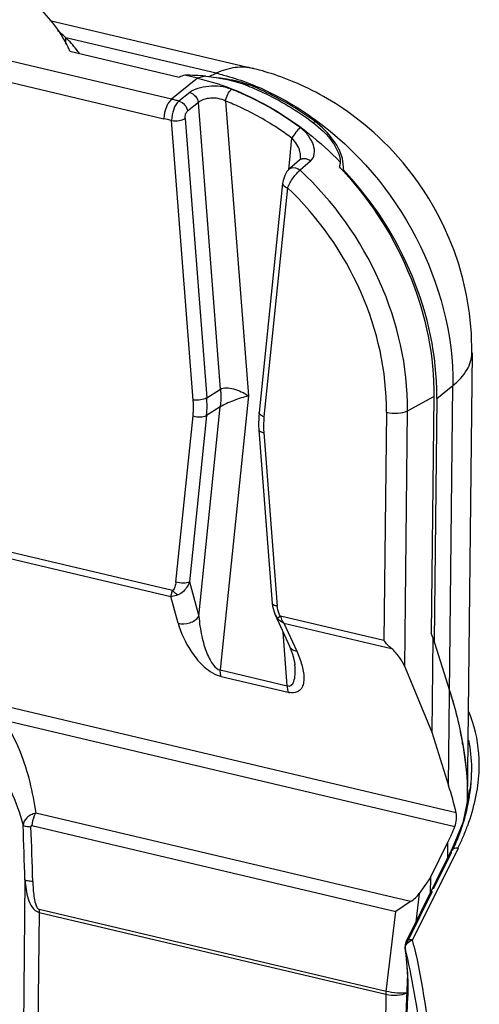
# Model space of a CAD drawing. Header units: inches. Extents: x 0 to 17, y 0 to 11.
# Tile 68 of 104: x 9.375 to 9.556, y 4.007 to 4.395. Entities that reach past the tile are written whole.
import ezdxf

# ---------------------------------------------------------------- set-up
doc = ezdxf.new("R2010")
doc.units = ezdxf.units.IN
doc.header["$LTSCALE"] = 0.935
doc.header["$MEASUREMENT"] = 0
doc.layers.add('1', color=7, linetype='CONTINUOUS')
doc.layers.add('2', color=7, linetype='CONTINUOUS')

msp = doc.modelspace()

# ---------------------------------------------------------------- linework, layer by layer
at = {"layer": '1', "color": 7, "linetype": 'Continuous'}
for p, q in [((9.3866896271, 4.395071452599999), (9.4669334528, 4.3761327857)), ((9.392947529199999, 4.385782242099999), (9.392974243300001, 4.3882641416)), ((9.4523153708, 4.3742592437), (9.3929754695, 4.3882642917)), ((9.3945800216, 4.3829341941), (9.4376775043, 4.3727625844)), ((9.4346541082, 4.3640097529), (9.366594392, 4.380072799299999)), ((9.444898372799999, 4.3723095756), (9.4398901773, 4.3734915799)), ((9.4495644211, 4.3729023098), (9.4523153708, 4.3742592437)), ((9.4670969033, 4.376093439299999), (9.4669334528, 4.3761327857)), ((9.4673047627, 4.375980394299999), (9.4670829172, 4.376035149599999)), ((9.3636258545, 4.3723926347), (9.4316855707, 4.356329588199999)), ((9.444898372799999, 4.3723095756), (9.4346541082, 4.3640097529)), ((9.4482090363, 4.3730774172), (9.444898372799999, 4.3723095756)), ((9.464684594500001, 4.3698714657), (9.464732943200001, 4.3692462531)), ((9.4418588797, 4.3666469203), (9.4375966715, 4.3632660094)), ((9.4346541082, 4.3640097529), (9.4333321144, 4.362397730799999)), ((9.4452358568, 4.3626971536), (9.4409753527, 4.359315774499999)), ((9.453983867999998, 4.249573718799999), (9.4452358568, 4.3626971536)), ((9.455998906, 4.363262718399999), (9.4649915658, 4.246975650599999)), ((9.4432084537, 4.2453468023), (9.434684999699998, 4.3555673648)), ((9.4400247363, 4.356390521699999), (9.4485481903, 4.2461699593)), ((9.490988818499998, 4.354363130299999), (9.491095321, 4.355314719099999)), ((9.4808923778, 4.336202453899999), (9.4821685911, 4.3486327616)), ((9.4852836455, 4.340080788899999), (9.481136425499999, 4.336509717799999)), ((9.4895268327, 4.3396082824), (9.4853949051, 4.336023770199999)), ((9.485560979, 4.3407459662), (9.4855615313, 4.340751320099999)), ((9.4855615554, 4.340748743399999), (9.4855916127, 4.341502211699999)), ((9.5012194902, 4.3392026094), (9.501169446, 4.338579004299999)), ((9.5025495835, 4.337263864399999), (9.5022999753, 4.339590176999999)), ((9.481192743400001, 4.336533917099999), (9.4823140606, 4.337044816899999)), ((9.4823140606, 4.337044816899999), (9.483531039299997, 4.3369732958)), ((9.500961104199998, 4.337231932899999), (9.501027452, 4.337162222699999)), ((9.500961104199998, 4.337231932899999), (9.501023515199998, 4.337157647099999)), ((9.5024983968, 4.336103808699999), (9.5024342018, 4.335478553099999)), ((9.5024983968, 4.336103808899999), (9.5025495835, 4.337263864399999)), ((9.478485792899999, 4.330804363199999), (9.4692096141, 4.240454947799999)), ((9.478485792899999, 4.330804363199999), (9.4784840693, 4.330785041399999)), ((9.4804123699, 4.329104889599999), (9.4711361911, 4.2387554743)), ((9.5532427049, 4.263995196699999), (9.5513377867, 4.087006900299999)), ((9.4485481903, 4.2461699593), (9.453983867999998, 4.249573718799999)), ((9.539319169, 4.245960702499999), (9.5456549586, 4.251079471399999)), ((9.5439571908, 4.093346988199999), (9.5456549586, 4.251079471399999)), ((9.4649915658, 4.246975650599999), (9.4538919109, 4.1388650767)), ((9.5277597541, 4.241138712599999), (9.5381416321, 4.246709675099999)), ((9.5381416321, 4.246709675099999), (9.5371364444, 4.1533219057)), ((9.539319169, 4.245960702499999), (9.5382881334, 4.1501715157)), ((9.4454296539, 4.160054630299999), (9.4539093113, 4.2426464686)), ((9.4539093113, 4.2426464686), (9.4484736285, 4.239242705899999)), ((9.4364069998, 4.1735201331), (9.4431413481, 4.2391122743)), ((9.4484736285, 4.239242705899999), (9.4417392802, 4.173650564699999)), ((9.5194391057, 4.2405217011), (9.5184700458, 4.150490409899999)), ((9.5266715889, 4.1400418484), (9.5277597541, 4.241138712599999)), ((9.46913364, 4.2335147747), (9.4744254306, 4.165084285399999)), ((9.471069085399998, 4.2325209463), (9.476360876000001, 4.1640904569)), ((9.4350932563, 4.170168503), (9.358086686, 4.1883431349)), ((9.358455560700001, 4.185787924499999), (9.4343967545, 4.167864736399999)), ((9.4417392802, 4.173650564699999), (9.4454296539, 4.160054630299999)), ((9.4343967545, 4.167864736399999), (9.435093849, 4.1701681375)), ((9.4372668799, 4.157290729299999), (9.4343967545, 4.167864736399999)), ((9.4755235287, 4.1606442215), (9.4764388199, 4.159197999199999)), ((9.4755247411, 4.160641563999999), (9.481171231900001, 4.1482402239)), ((9.4775959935, 4.160137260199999), (9.4764388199, 4.159197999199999)), ((9.5184700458, 4.150490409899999), (9.4775959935, 4.160137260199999)), ((9.4790302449, 4.157330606), (9.4840787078, 4.146242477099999)), ((9.4790302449, 4.157330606), (9.5214743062, 4.147313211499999)), ((9.4802941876, 4.132633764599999), (9.4786609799, 4.1537533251)), ((9.5378016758, 4.151725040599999), (9.5371364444, 4.1533219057)), ((9.5378016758, 4.151725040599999), (9.5373987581, 4.114291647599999)), ((9.5378016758, 4.151725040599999), (9.5443605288, 4.1307790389)), ((9.4538919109, 4.1388650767), (9.4802941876, 4.132633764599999)), ((9.5266715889, 4.1400418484), (9.5373987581, 4.114291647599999)), ((9.5469924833, 4.0825090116), (9.333526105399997, 4.132890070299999)), ((9.4542607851, 4.1363098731), (9.4806630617, 4.130078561)), ((9.3282323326, 4.128562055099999), (9.5464315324, 4.077063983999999)), ((9.5373987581, 4.114291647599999), (9.5439571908, 4.093346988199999)), ((9.549619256, 4.109345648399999), (9.5509093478, 4.0997178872)), ((9.5289622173, 4.047485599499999), (9.3810651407, 4.0823913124)), ((9.3795142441, 4.0774529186), (9.5232083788, 4.0435390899)), ((9.5367820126, 4.056992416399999), (9.5437165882, 4.0709936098)), ((9.5436506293, 4.0648656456), (9.5437165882, 4.0709936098)), ((9.3768288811, 4.056047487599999), (9.3759183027, 3.971449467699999)), ((9.5367820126, 4.056992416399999), (9.532412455, 4.050705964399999)), ((9.5367820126, 4.056992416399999), (9.5367160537, 4.050864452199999)), ((9.5289622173, 4.047485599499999), (9.5232083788, 4.0435390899)), ((9.532412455, 4.050705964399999), (9.5310019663, 4.0393274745)), ((9.382410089, 4.0432602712), (9.381570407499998, 3.9652460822)), ((9.382410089, 4.0432602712), (9.5192420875, 4.0109660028)), ((9.51931127, 4.0121008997), (9.3824792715, 4.0443951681)), ((9.51931127, 4.0121008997), (9.5232083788, 4.0435390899)), ((9.5192420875, 4.0109660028), (9.5186753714, 3.958314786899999))]:
    msp.add_line(p, q, dxfattribs=at)
for points in [[(9.5531916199, 4.2639955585), (9.553010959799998, 4.2716055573), (9.5522575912, 4.279572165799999), (9.5510858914, 4.2867153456), (9.549620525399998, 4.293153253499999), (9.5479501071, 4.2989814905), (9.5461371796, 4.3042794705), (9.544226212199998, 4.3091165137), (9.5422512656, 4.313546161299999), (9.540234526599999, 4.317617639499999), (9.5381930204, 4.321373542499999), (9.5361424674, 4.3248480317), (9.5340938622, 4.3280706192), (9.5320541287, 4.331066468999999), (9.530026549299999, 4.3338591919), (9.5280166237, 4.336464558), (9.5260268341, 4.3389001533), (9.5240597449, 4.3411813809), (9.5221171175, 4.343322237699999), (9.5202006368, 4.345334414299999), (9.518311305, 4.3472281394), (9.5164492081, 4.349012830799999), (9.514615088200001, 4.350695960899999), (9.5128084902, 4.352285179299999), (9.511028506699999, 4.3537876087), (9.5092750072, 4.3552089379), (9.507547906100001, 4.3565542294), (9.505846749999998, 4.3578283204), (9.504170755, 4.359035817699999), (9.5025189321, 4.360181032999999), (9.5008912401, 4.3612672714), (9.4992876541, 4.3622976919), (9.4977078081, 4.363275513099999), (9.4961512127, 4.364203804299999), (9.4946173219, 4.365085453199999), (9.493105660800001, 4.365923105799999), (9.491615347, 4.3667193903), (9.4901457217, 4.3674765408), (9.4886960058, 4.368196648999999), (9.487265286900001, 4.3688816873), (9.485852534, 4.3695335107), (9.484456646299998, 4.370153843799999), (9.483077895, 4.370743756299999), (9.481717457, 4.371304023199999), (9.4803764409, 4.3718354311), (9.479055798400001, 4.3723387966), (9.4777558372, 4.3728151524), (9.4764765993, 4.373265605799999), (9.475218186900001, 4.3736912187), (9.4739831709, 4.374092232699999), (9.4727783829, 4.3744676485), (9.4716110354, 4.3748166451), (9.4704881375, 4.375138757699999), (9.4694152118, 4.375434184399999), (9.4683941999, 4.375704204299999), (9.4673047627, 4.375980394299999)], [(9.4855601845, 4.3407418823), (9.4854155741, 4.3402397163), (9.485269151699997, 4.340068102)], [(9.4811928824, 4.336534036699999), (9.4802045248, 4.335443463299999), (9.479319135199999, 4.3338778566), (9.4786881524, 4.331950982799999), (9.4784933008, 4.330783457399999)], [(9.4692096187, 4.2404549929), (9.4690673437, 4.2386212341), (9.4690288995, 4.235510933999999), (9.469133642, 4.2335147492)], [(9.4744255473, 4.1650828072), (9.4745454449, 4.164038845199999), (9.475091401, 4.161766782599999), (9.4755172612, 4.160669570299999)], [(9.481171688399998, 4.1482398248), (9.4824011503, 4.1451607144), (9.483207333, 4.142113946), (9.4833665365, 4.140911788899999)]]:
    msp.add_lwpolyline(points, dxfattribs=at)
for centre, radius, start, end in [((9.3721939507, 4.3670887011), 0.0296694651, 45.53812055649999, 53.8880074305), ((9.3513809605, 4.3635018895), 0.0473684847, 24.2197230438, 26.1003674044), ((9.4517755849, 4.336412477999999), 0.0358628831, 68.9025881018, 69.9961872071), ((9.4187437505, 4.266543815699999), 0.1088259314, 65.2627984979, 68.6657063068), ((9.412627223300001, 4.2706869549), 0.09588706, 75.8143395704, 76.7195908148), ((9.4123752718, 4.269690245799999), 0.0969151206, 74.9155688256, 75.8143334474), ((9.417807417, 4.2654789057), 0.1049774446, 65.2629298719, 68.6658416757), ((9.4107900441, 4.267820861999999), 0.0909418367, 74.7667076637, 76.7165849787), ((9.4180919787, 4.2556205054), 0.1235654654, 53.78570348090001, 53.9895874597), ((9.4867612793, 4.3383616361), 0.0022668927, 117.8038544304, 130.6792317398), ((9.4881169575, 4.3399072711), 0.0131198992, 348.2338729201, 354.1894402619), ((9.4032770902, 4.244194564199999), 0.134900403, 42.8224832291, 43.563474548), ((9.4029305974, 4.2438723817), 0.1353735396, 42.638456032, 42.8228166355), ((9.4306017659, 4.247130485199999), 0.1087236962, 359.3835299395, 359.8074308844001), ((9.4565705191, 4.146067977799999), 0.0100277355, 252.7990400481, 256.6832309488), ((9.4826744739, 4.1385620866), 0.0087187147, 256.6616813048, 260.9261990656), ((9.4052122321, 4.084441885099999), 0.1465386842, 9.7847190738, 11.819264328), ((6.755014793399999, 3.9804147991), 2.622903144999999, 1.6524165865, 2.1229845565), ((6.830965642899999, 3.978570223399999), 2.550122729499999, 1.7275024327, 2.2128285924), ((9.3940708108, 4.043118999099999), 0.0116615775, 173.7173306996, 179.3058833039), ((9.530902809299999, 4.0108247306), 0.0116615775, 173.7173306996, 179.3058833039), ((9.525339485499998, 4.0157274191), 0.004703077, 297.0290765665, 298.2111664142), ((9.5263584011, 4.016831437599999), 0.0053848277, 282.0027416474, 282.9237028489)]:
    msp.add_arc(centre, radius, start, end, dxfattribs=at)
for centre, major_axis, ratio, start_param, end_param in [((9.4517274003, 4.364441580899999), (0.0236229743, 0.0008446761), 0.4584918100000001, 2.079183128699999, 2.1912658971), ((9.4514536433, 4.367981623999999), (0.0238973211, -0.0028837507), 0.1965336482, 1.7306630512, 2.099437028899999), ((9.4729317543, 4.1184728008), (-0.0628517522, 0.1023639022), 0.4517970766, -2.1867701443, -2.0801834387), ((9.4725289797, 4.081052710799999), (0.071261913, 0.0474355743), 0.71714938, -0.8929419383, -0.8054092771), ((9.5273189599, 4.052514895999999), (0.0056940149, 0.0050969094), 0.6599216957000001, -1.853253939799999, -1.22521963)]:
    msp.add_ellipse(centre, major_axis=major_axis, ratio=ratio, start_param=start_param, end_param=end_param, dxfattribs=at)
for points, knots in [([(9.153134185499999, 4.439918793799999), (9.1657578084, 4.4421651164), (9.1914323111, 4.4453871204), (9.230041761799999, 4.4466002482), (9.2678402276, 4.444178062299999), (9.303233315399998, 4.438288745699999), (9.3347372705, 4.429117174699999), (9.3611185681, 4.417089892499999), (9.381351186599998, 4.4025821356), (9.3908977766, 4.390498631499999), (9.3939180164, 4.384341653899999)], [0, 0, 0, 0, 0.1484884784, 0.2991092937, 0.4467297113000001, 0.5864283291, 0.7138031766, 0.8257043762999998, 0.9205803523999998, 1, 1, 1, 1]), ([(9.3983160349, 4.3820584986), (9.397942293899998, 4.382587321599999), (9.3963079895, 4.384776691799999), (9.3944607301, 4.386802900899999), (9.3929754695, 4.3882642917)], [0, 0, 0, 0, 0.2370955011, 1, 1, 1, 1]), ([(9.4669334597, 4.376132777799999), (9.464622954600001, 4.3766780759), (9.4595168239, 4.376870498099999), (9.4546887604, 4.375339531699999), (9.4523153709, 4.3742592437)], [0, 0, 0, 0, 0.4765439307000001, 1, 1, 1, 1]), ([(9.4523155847, 4.374259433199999), (9.4532843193, 4.374029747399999), (9.4572840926, 4.3730217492), (9.4612187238, 4.371756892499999), (9.464151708, 4.370666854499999)], [0, 0, 0, 0, 0.2413799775, 1, 1, 1, 1]), ([(9.4448986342, 4.372311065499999), (9.455295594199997, 4.3698452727), (9.4759400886, 4.361223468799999), (9.4933316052, 4.3473061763), (9.5012306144, 4.339212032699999)], [0, 0, 0, 0, 0.4858070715, 1, 1, 1, 1]), ([(9.4482090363, 4.3730774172), (9.4495646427, 4.372956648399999), (9.4548783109, 4.3723251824), (9.4601449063, 4.3710725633), (9.4638672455, 4.3696294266)], [0, 0, 0, 0, 0.2542323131, 1, 1, 1, 1]), ([(9.4524902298, 4.372539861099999), (9.4534986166, 4.372458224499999), (9.4574159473, 4.372025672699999), (9.461290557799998, 4.3711141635), (9.464043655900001, 4.3701117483)], [0, 0, 0, 0, 0.2566689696, 1, 1, 1, 1]), ([(9.463867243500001, 4.3696294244), (9.4661741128, 4.368735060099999), (9.475460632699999, 4.3647461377), (9.4841824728, 4.359471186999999), (9.4903148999, 4.3549344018)], [0, 0, 0, 0, 0.244910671, 1, 1, 1, 1]), ([(9.464151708, 4.370666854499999), (9.4665023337, 4.369793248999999), (9.4759568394, 4.3658847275), (9.4848517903, 4.360651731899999), (9.491104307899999, 4.356126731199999)], [0, 0, 0, 0, 0.2452328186, 1, 1, 1, 1]), ([(9.490740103, 4.355573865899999), (9.4886913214, 4.3570629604), (9.480489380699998, 4.362648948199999), (9.4715787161, 4.367211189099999), (9.464684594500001, 4.3698714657)], [0, 0, 0, 0, 0.2552587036, 1, 1, 1, 1]), ([(9.458335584, 4.3679123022), (9.4555140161, 4.3690038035), (9.4508520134, 4.3694741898), (9.4452803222, 4.3684727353), (9.4427878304, 4.3673915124), (9.4418588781, 4.366646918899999)], [0, 0, 0, 0, 0.5337605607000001, 0.7899533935, 1, 1, 1, 1]), ([(9.4418588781, 4.366646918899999), (9.4427213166, 4.366410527), (9.4442930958, 4.365315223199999), (9.4451198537, 4.3635969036), (9.4452358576, 4.362697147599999)], [0, 0, 0, 0, 0.4964045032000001, 1, 1, 1, 1]), ([(9.4559988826, 4.3632627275), (9.4561389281, 4.3641955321), (9.4567167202, 4.365870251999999), (9.4576954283, 4.367408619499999), (9.4583355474, 4.367912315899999)], [0, 0, 0, 0, 0.5366160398, 1, 1, 1, 1]), ([(9.4333321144, 4.362397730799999), (9.4330754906, 4.361965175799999), (9.432155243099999, 4.3600646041), (9.4317028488, 4.357934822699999), (9.4316855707, 4.356329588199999)], [0, 0, 0, 0, 0.2385600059, 1, 1, 1, 1]), ([(9.4375966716, 4.3632659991), (9.4366013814, 4.362465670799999), (9.4352219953, 4.3598563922), (9.4346786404, 4.3570866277), (9.434684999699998, 4.3555673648)], [0, 0, 0, 0, 0.4567091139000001, 1, 1, 1, 1]), ([(9.4375966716, 4.3632659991), (9.4384594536, 4.3630299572), (9.4400320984, 4.361934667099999), (9.440859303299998, 4.3602158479), (9.440975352, 4.3593157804)], [0, 0, 0, 0, 0.4963845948, 1, 1, 1, 1]), ([(9.4559989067, 4.363262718), (9.4542028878, 4.3641876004), (9.4511064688, 4.3647259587), (9.447415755, 4.3640287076), (9.4458342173, 4.363222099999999), (9.4452358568, 4.3626971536)], [0, 0, 0, 0, 0.5395334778, 0.7874117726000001, 1, 1, 1, 1]), ([(9.4751191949, 4.359666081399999), (9.474234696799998, 4.360194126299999), (9.4707000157, 4.3622424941), (9.4670576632, 4.364105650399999), (9.464282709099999, 4.3653835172)], [0, 0, 0, 0, 0.2521629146, 1, 1, 1, 1]), ([(9.4400247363, 4.356390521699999), (9.439985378, 4.356961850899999), (9.440105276, 4.358016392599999), (9.4406063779, 4.3590143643), (9.4409753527, 4.359315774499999)], [0, 0, 0, 0, 0.5458708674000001, 1, 1, 1, 1]), ([(9.4821685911, 4.3486327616), (9.4805508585, 4.3498370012), (9.4740661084, 4.354418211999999), (9.4671150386, 4.3583461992), (9.4617357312, 4.360823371)], [0, 0, 0, 0, 0.2540292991, 1, 1, 1, 1]), ([(9.4854649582, 4.3527457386), (9.4846266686, 4.353369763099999), (9.4812670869, 4.3558062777), (9.4777851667, 4.3580744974), (9.4751191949, 4.359666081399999)], [0, 0, 0, 0, 0.2518214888, 1, 1, 1, 1]), ([(9.434684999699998, 4.3555673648), (9.435657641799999, 4.355437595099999), (9.437484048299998, 4.355514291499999), (9.4393148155, 4.3559437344), (9.4400247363, 4.356390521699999)], [0, 0, 0, 0, 0.5391325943, 1, 1, 1, 1]), ([(9.490314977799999, 4.3549344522), (9.4933625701, 4.352673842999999), (9.497309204, 4.3488716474), (9.5005627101, 4.3431645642), (9.501258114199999, 4.340410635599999), (9.5012194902, 4.3392026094)], [0, 0, 0, 0, 0.5794840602, 0.8154194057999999, 1, 1, 1, 1]), ([(9.5022999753, 4.339590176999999), (9.5017249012, 4.3425249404), (9.498667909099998, 4.3485531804), (9.4939533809, 4.353215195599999), (9.4910954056, 4.355314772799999)], [0, 0, 0, 0, 0.457493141, 1, 1, 1, 1]), ([(9.491104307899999, 4.356126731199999), (9.5077381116, 4.344088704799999), (9.5350360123, 4.312022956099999), (9.5458703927, 4.2710884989), (9.5456550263, 4.2510796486)], [0, 0, 0, 0, 0.5064478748, 1, 1, 1, 1]), ([(9.485464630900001, 4.3527459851), (9.4847887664, 4.352250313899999), (9.4835899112, 4.350923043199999), (9.4825868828, 4.3494607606), (9.4821685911, 4.3486327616)], [0, 0, 0, 0, 0.4746528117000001, 1, 1, 1, 1]), ([(9.4895278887, 4.3396088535), (9.4903431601, 4.340268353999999), (9.4913574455, 4.3425308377), (9.4907533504, 4.3461695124), (9.488778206, 4.349790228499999), (9.4866792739, 4.3518313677), (9.4854649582, 4.3527457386)], [0, 0, 0, 0, 0.2051147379, 0.4364239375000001, 0.7026666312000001, 1, 1, 1, 1]), ([(9.4855916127, 4.341502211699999), (9.4855801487, 4.342120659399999), (9.4851760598, 4.3447867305), (9.4836243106, 4.3471816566), (9.482168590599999, 4.348632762)], [0, 0, 0, 0, 0.2313222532, 1, 1, 1, 1]), ([(9.485703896, 4.3403668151), (9.485844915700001, 4.340441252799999), (9.486471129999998, 4.3406943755), (9.4871844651, 4.340681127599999), (9.487683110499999, 4.3405650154)], [0, 0, 0, 0, 0.2374877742, 1, 1, 1, 1]), ([(9.48768321, 4.3405642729), (9.487858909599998, 4.340523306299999), (9.488525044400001, 4.340315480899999), (9.4891326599, 4.339940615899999), (9.4895261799, 4.339607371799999)], [0, 0, 0, 0, 0.2591846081, 1, 1, 1, 1]), ([(9.4804123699, 4.329104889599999), (9.481003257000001, 4.3304879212), (9.4821647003, 4.332443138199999), (9.483940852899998, 4.334683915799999), (9.4849038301, 4.335656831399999), (9.4853949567, 4.3360238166)], [0, 0, 0, 0, 0.5255210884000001, 0.7857712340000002, 1, 1, 1, 1]), ([(9.483531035, 4.336973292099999), (9.484049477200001, 4.336848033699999), (9.4847060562, 4.3365518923), (9.4852676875, 4.336132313), (9.4853949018, 4.3360237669)], [0, 0, 0, 0, 0.7613013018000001, 1, 1, 1, 1]), ([(9.5277597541, 4.241138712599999), (9.5279467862, 4.258515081), (9.5197421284, 4.294179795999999), (9.4985733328, 4.323776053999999), (9.4853949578, 4.336023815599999)], [0, 0, 0, 0, 0.4913247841, 1, 1, 1, 1]), ([(9.539324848, 4.2467650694), (9.5393789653, 4.262848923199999), (9.5322599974, 4.2958285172), (9.5139649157, 4.323968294), (9.5024983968, 4.336103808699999)], [0, 0, 0, 0, 0.4906662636, 1, 1, 1, 1]), ([(9.5025171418, 4.3355703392), (9.5137273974, 4.323395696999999), (9.5315382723, 4.295340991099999), (9.5383129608, 4.2626271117), (9.5381416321, 4.246709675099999)], [0, 0, 0, 0, 0.5097221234, 1, 1, 1, 1]), ([(9.478493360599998, 4.330784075), (9.4784589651, 4.330429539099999), (9.4791057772, 4.3296021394), (9.4799100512, 4.3292750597), (9.4804123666, 4.329104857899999)], [0, 0, 0, 0, 0.4017745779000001, 1, 1, 1, 1]), ([(9.5194391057, 4.2405217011), (9.5196131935, 4.256695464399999), (9.5120721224, 4.289899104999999), (9.4925709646, 4.3175746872), (9.4804123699, 4.329104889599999)], [0, 0, 0, 0, 0.4911679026, 1, 1, 1, 1]), ([(9.5456550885, 4.251079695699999), (9.5478300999, 4.2528369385), (9.5514860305, 4.256554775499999), (9.553156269, 4.261647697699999), (9.553190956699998, 4.2639444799)], [0, 0, 0, 0, 0.548999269, 1, 1, 1, 1]), ([(9.4539841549, 4.2495736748), (9.454028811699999, 4.2489888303), (9.4541554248, 4.2466812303), (9.4540841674, 4.244361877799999), (9.4539095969, 4.242646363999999)], [0, 0, 0, 0, 0.2538153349, 1, 1, 1, 1]), ([(9.453983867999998, 4.249573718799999), (9.4546445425, 4.2499761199), (9.4564646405, 4.2502902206), (9.4592767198, 4.2498508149), (9.4622352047, 4.2487188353), (9.4641206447, 4.247622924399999), (9.4649915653, 4.2469756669)], [0, 0, 0, 0, 0.1973045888, 0.4472495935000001, 0.7232386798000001, 1, 1, 1, 1]), ([(9.4431414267, 4.239112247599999), (9.4431937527, 4.2396218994), (9.4433574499, 4.2416957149), (9.443329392, 4.243783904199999), (9.443208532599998, 4.2453467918)], [0, 0, 0, 0, 0.246326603, 1, 1, 1, 1]), ([(9.4485481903, 4.2461699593), (9.4478382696, 4.245723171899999), (9.4460075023, 4.245293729), (9.444181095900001, 4.245217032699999), (9.4432084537, 4.2453468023)], [0, 0, 0, 0, 0.4608674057, 1, 1, 1, 1]), ([(9.4484723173, 4.239241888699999), (9.448530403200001, 4.239808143), (9.4487121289, 4.2421123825), (9.448681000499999, 4.2444325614), (9.448546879, 4.246169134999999)], [0, 0, 0, 0, 0.2463145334, 1, 1, 1, 1]), ([(9.4649915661, 4.2469756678), (9.464045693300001, 4.246724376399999), (9.4620564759, 4.246175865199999), (9.4591116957, 4.245125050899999), (9.4563419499, 4.243976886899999), (9.4546280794, 4.2431070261), (9.4539093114, 4.2426464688)], [0, 0, 0, 0, 0.246061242, 0.5185293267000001, 0.7853716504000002, 1, 1, 1, 1]), ([(9.4431413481, 4.2391122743), (9.444078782, 4.238794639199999), (9.445882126, 4.238558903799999), (9.44777808, 4.238809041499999), (9.4484736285, 4.239242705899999)], [0, 0, 0, 0, 0.5470084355, 1, 1, 1, 1]), ([(9.4711361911, 4.2387554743), (9.4708689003, 4.2388460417), (9.4700982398, 4.239147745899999), (9.4691521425, 4.239862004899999), (9.4692103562, 4.240454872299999)], [0, 0, 0, 0, 0.3214557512, 1, 1, 1, 1]), ([(9.471136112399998, 4.238755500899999), (9.4710837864, 4.2382458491), (9.4709200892, 4.236172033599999), (9.4709481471, 4.234083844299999), (9.4710690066, 4.2325209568)], [0, 0, 0, 0, 0.246326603, 1, 1, 1, 1]), ([(9.5194391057, 4.2405217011), (9.5209053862, 4.240175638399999), (9.5237379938, 4.240027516), (9.5266065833, 4.240519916), (9.5277597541, 4.241138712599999)], [0, 0, 0, 0, 0.5351402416, 1, 1, 1, 1]), ([(9.4691347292, 4.2335148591), (9.4691571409, 4.2332303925), (9.4698986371, 4.232693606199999), (9.4706055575, 4.23258279), (9.471069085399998, 4.2325209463)], [0, 0, 0, 0, 0.3789566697, 1, 1, 1, 1]), ([(9.4364069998, 4.1735201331), (9.436342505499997, 4.172894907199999), (9.4361037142, 4.171704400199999), (9.4355297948, 4.170562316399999), (9.4350932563, 4.170168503)], [0, 0, 0, 0, 0.5166955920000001, 1, 1, 1, 1]), ([(9.4417392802, 4.173650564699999), (9.441043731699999, 4.173216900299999), (9.4391477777, 4.172966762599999), (9.4373444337, 4.1732024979), (9.4364069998, 4.1735201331)], [0, 0, 0, 0, 0.4529915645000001, 1, 1, 1, 1]), ([(9.4417392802, 4.173650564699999), (9.4415380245, 4.1730502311), (9.4405973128, 4.170924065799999), (9.4388050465, 4.169069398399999), (9.4372204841, 4.168454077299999)], [0, 0, 0, 0, 0.2713961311, 1, 1, 1, 1]), ([(9.437220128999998, 4.168454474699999), (9.4369786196, 4.168360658), (9.4360677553, 4.168046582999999), (9.4351018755, 4.167867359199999), (9.4343967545, 4.167864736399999)], [0, 0, 0, 0, 0.268706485, 1, 1, 1, 1]), ([(9.4372204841, 4.168454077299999), (9.4370250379, 4.168543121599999), (9.4362203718, 4.168983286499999), (9.4355293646, 4.169620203), (9.4350932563, 4.170168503)], [0, 0, 0, 0, 0.2346333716, 1, 1, 1, 1]), ([(9.476360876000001, 4.1640904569), (9.4758975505, 4.1641522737), (9.4751908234, 4.164263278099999), (9.4744494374, 4.1647992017), (9.474426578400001, 4.1650836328)], [0, 0, 0, 0, 0.6209404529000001, 1, 1, 1, 1]), ([(9.4775959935, 4.160137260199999), (9.477389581, 4.1604285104), (9.476728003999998, 4.161662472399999), (9.4764443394, 4.163060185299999), (9.476360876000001, 4.1640904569)], [0, 0, 0, 0, 0.2567029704, 1, 1, 1, 1]), ([(9.4372672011, 4.1572912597), (9.4387308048, 4.156886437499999), (9.441910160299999, 4.1570369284), (9.444583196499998, 4.158838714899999), (9.445429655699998, 4.160054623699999)], [0, 0, 0, 0, 0.5061712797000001, 1, 1, 1, 1]), ([(9.4454304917, 4.160055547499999), (9.4456521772, 4.157431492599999), (9.446393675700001, 4.1524883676), (9.4479902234, 4.1467350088), (9.4497161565, 4.1429473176), (9.4512280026, 4.140537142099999), (9.452787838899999, 4.139037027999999), (9.4538918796, 4.138865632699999)], [0, 0, 0, 0, 0.3341913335, 0.6323149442, 0.755810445, 0.8582136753, 1, 1, 1, 1]), ([(9.4775954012, 4.1601371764), (9.4776733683, 4.1598748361), (9.4780186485, 4.158878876), (9.4785414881, 4.157939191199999), (9.4790302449, 4.157330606)], [0, 0, 0, 0, 0.2596023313, 1, 1, 1, 1]), ([(9.4372668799, 4.157290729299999), (9.438340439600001, 4.1534445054), (9.4410538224, 4.147516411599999), (9.445941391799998, 4.1414292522), (9.449886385, 4.1381800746), (9.452301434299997, 4.136858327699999), (9.4536050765, 4.136488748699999)], [0, 0, 0, 0, 0.4390063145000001, 0.7033625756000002, 0.8510329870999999, 1, 1, 1, 1]), ([(9.4790302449, 4.157330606), (9.4787761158, 4.157441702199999), (9.4778193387, 4.1579197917), (9.4769568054, 4.1585989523), (9.4764387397, 4.1591983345)], [0, 0, 0, 0, 0.2593050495, 1, 1, 1, 1]), ([(9.4811714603, 4.1482403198), (9.481540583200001, 4.147439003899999), (9.4826237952, 4.1466233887), (9.4837695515, 4.1463027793), (9.484079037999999, 4.146242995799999)], [0, 0, 0, 0, 0.7367683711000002, 1, 1, 1, 1]), ([(9.4840787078, 4.146242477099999), (9.4848587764, 4.1445026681), (9.4861645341, 4.141139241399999), (9.4870041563, 4.136797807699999), (9.4867919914, 4.1336220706), (9.486040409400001, 4.131487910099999), (9.484089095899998, 4.129839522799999), (9.4822524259, 4.129774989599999), (9.4812994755, 4.129952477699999)], [0, 0, 0, 0, 0.2814613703, 0.5317181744, 0.6440862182, 0.7489268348, 0.8569079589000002, 1, 1, 1, 1]), ([(9.5266715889, 4.1400418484), (9.526139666, 4.141318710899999), (9.5246876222, 4.1439607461), (9.522715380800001, 4.146279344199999), (9.5214743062, 4.147313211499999)], [0, 0, 0, 0, 0.4613045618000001, 1, 1, 1, 1]), ([(9.4802942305, 4.132634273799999), (9.4805574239, 4.1325508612), (9.4810978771, 4.132464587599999), (9.4822168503, 4.132874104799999), (9.4831492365, 4.134589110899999), (9.4835295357, 4.137382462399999), (9.4834679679, 4.1396217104), (9.4833671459, 4.140904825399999)], [0, 0, 0, 0, 0.0821079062, 0.1569362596, 0.3393212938, 0.6172381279, 1, 1, 1, 1]), ([(9.4542608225, 4.136309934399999), (9.4541957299, 4.136489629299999), (9.4539515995, 4.137319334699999), (9.4538846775, 4.138193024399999), (9.4538919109, 4.1388650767)], [0, 0, 0, 0, 0.2214069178, 1, 1, 1, 1]), ([(9.4802941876, 4.132633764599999), (9.4802916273, 4.132395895), (9.4803116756, 4.1315342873), (9.480450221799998, 4.130666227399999), (9.4806630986, 4.1300786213)], [0, 0, 0, 0, 0.2756913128, 1, 1, 1, 1]), ([(9.5443601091, 4.130780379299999), (9.544789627, 4.1294086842), (9.5464115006, 4.124020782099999), (9.5477872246, 4.1185574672), (9.5486440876, 4.1144566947)], [0, 0, 0, 0, 0.2554549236, 1, 1, 1, 1]), ([(9.5443605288, 4.1307790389), (9.5465460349, 4.123799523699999), (9.550005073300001, 4.1101448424), (9.5514355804, 4.0960742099), (9.5513628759, 4.0893372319)], [0, 0, 0, 0, 0.520508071, 1, 1, 1, 1]), ([(9.371361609, 4.114030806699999), (9.3727174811, 4.1116200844), (9.3774952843, 4.1015890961), (9.3797797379, 4.090597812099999), (9.3810651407, 4.0823913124)], [0, 0, 0, 0, 0.2497971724, 1, 1, 1, 1]), ([(9.3636504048, 4.1048997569), (9.366408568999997, 4.100615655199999), (9.3713741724, 4.091847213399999), (9.3748482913, 4.0823615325), (9.3761159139, 4.0775806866)], [0, 0, 0, 0, 0.5074268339, 1, 1, 1, 1]), ([(9.5509093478, 4.0997178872), (9.5509915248, 4.0988405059), (9.5512747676, 4.095387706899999), (9.551391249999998, 4.091920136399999), (9.551363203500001, 4.089337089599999)], [0, 0, 0, 0, 0.2543632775, 1, 1, 1, 1]), ([(9.3810651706, 4.0823912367), (9.3804026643, 4.082253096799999), (9.3791662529, 4.0817456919), (9.377132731, 4.0804275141), (9.376138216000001, 4.0786970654), (9.3761142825, 4.0775805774)], [0, 0, 0, 0, 0.2784615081, 0.540497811, 1, 1, 1, 1]), ([(9.3810651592, 4.0823913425), (9.380857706, 4.0820400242), (9.380081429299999, 4.080487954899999), (9.3796469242, 4.0787709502), (9.3795142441, 4.0774529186)], [0, 0, 0, 0, 0.2354702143, 1, 1, 1, 1]), ([(9.546431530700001, 4.077063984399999), (9.546791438, 4.0779645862), (9.5471410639, 4.079785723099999), (9.5472002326, 4.081664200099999), (9.5469924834, 4.0825090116)], [0, 0, 0, 0, 0.5271419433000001, 1, 1, 1, 1]), ([(9.3761142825, 4.0775805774), (9.376236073, 4.077493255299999), (9.376604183, 4.0773644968), (9.3776219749, 4.0771396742), (9.3785228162, 4.077074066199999), (9.3791865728, 4.0770344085)], [0, 0, 0, 0, 0.1432051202, 0.3645884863, 1, 1, 1, 1]), ([(9.3795142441, 4.0774529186), (9.379420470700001, 4.077474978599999), (9.3791667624, 4.077392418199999), (9.379169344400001, 4.077143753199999), (9.3791865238, 4.077034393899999)], [0, 0, 0, 0, 0.4653023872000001, 1, 1, 1, 1]), ([(9.3768288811, 4.056047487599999), (9.3769154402, 4.0547888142), (9.3771799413, 4.0522892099), (9.3780106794, 4.0486247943), (9.3793778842, 4.045302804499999), (9.3812922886, 4.0434846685), (9.382410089, 4.0432602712)], [0, 0, 0, 0, 0.2588776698, 0.5154653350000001, 0.7660620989, 1, 1, 1, 1]), ([(9.3799294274, 4.0554462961), (9.3792407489, 4.0554868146), (9.3783134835, 4.0555626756), (9.3772885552, 4.0558080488), (9.3769319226, 4.0559519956), (9.3768288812, 4.0560474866)], [0, 0, 0, 0, 0.6499865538, 0.8676366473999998, 1, 1, 1, 1]), ([(9.3799294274, 4.0554462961), (9.3799597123, 4.054473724), (9.3800522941, 4.052524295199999), (9.3803329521, 4.0496111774), (9.3807875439, 4.0471823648), (9.381389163, 4.0453749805), (9.382043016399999, 4.044541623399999), (9.3824792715, 4.0443951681)], [0, 0, 0, 0, 0.2507269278, 0.5024173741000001, 0.7551273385, 0.8814235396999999, 1, 1, 1, 1]), ([(9.5274782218, 4.0115643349), (9.5262542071, 4.011303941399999), (9.5234716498, 4.011353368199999), (9.5207544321, 4.0117327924), (9.51931127, 4.0121008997)], [0, 0, 0, 0, 0.4565883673, 1, 1, 1, 1]), ([(9.5192420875, 4.0109660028), (9.5206841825, 4.0106256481), (9.5234863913, 4.010470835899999), (9.5263169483, 4.010946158), (9.5274767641, 4.011538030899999)], [0, 0, 0, 0, 0.5322589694, 1, 1, 1, 1])]:
    msp.add_open_spline(points, degree=3, knots=knots, dxfattribs=at)
msp.add_open_spline([(9.5214738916, 4.1473133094), (9.5203540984, 4.1482461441), (9.5193502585, 4.149328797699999), (9.5184700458, 4.150490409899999)], degree=3, dxfattribs=at)
at = {"layer": '2', "color": 7, "linetype": 'Continuous'}
for p, q in [((9.5530332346, 4.100147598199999), (9.5528000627, 4.093874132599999)), ((9.5530291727, 4.100147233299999), (9.5530354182, 4.0984098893)), ((9.5528000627, 4.093874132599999), (9.549531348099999, 4.078523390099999)), ((9.549531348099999, 4.078523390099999), (9.5451292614, 4.0678488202)), ((9.5271854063, 4.0316216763), (9.5451266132, 4.0678457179)), ((9.5476935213, 4.0685930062), (9.5297534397, 4.0323712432)), ((9.5380161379, 4.052487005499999), (9.5450971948, 4.066783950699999)), ((9.5450971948, 4.066783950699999), (9.5451266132, 4.0678457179)), ((9.5451266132, 4.0678457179), (9.5451286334, 4.0678497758)), ((9.5275840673, 4.0314242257), (9.5375880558, 4.051622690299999)), ((9.527185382, 4.031621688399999), (9.5271571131, 4.0305621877)), ((9.5276022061, 4.0320884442), (9.5271865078, 4.0316239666)), ((9.5287047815, 4.0319253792), (9.5297534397, 4.0323712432)), ((9.526806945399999, 4.0296392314), (9.527157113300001, 4.0305621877)), ((9.5268500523, 4.029155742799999), (9.5268172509, 4.0293186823))]:
    msp.add_line(p, q, dxfattribs=at)
msp.add_lwpolyline([(9.5268173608, 4.0293187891), (9.5277488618, 4.0190112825), (9.5269923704, 3.9993812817), (9.5234103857, 3.9774558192), (9.5192892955, 3.9602335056)], dxfattribs=at)
for centre, radius, start, end in [((9.4915987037, 4.099074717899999), 0.0614403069, 358.243891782, 359.3799076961), ((9.4954319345, 4.101582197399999), 0.0606280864, 356.9657609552, 358.6104671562), ((9.489191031, 4.0991725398), 0.063849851, 353.9217973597, 358.2223619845), ((9.4857972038, 4.099520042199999), 0.0672613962, 351.2300025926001, 353.9335605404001), ((9.4821430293, 4.100108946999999), 0.0709629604, 348.0110727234, 350.3573548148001), ((9.483904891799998, 4.0998018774), 0.0691745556, 350.3636618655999, 351.2382667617), ((9.4772200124, 4.101216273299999), 0.0760086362, 341.8404732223, 347.9654290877), ((9.4709058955, 4.103240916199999), 0.082639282, 338.8911882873, 341.8710357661), ((9.461359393, 4.110665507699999), 0.0960290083, 336.7694978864, 339.5891011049), ((9.466364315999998, 4.1087614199), 0.0906742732, 339.6137903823, 339.8759664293), ((9.463922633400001, 4.105966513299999), 0.090135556, 334.8775313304, 338.8735483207), ((9.4519814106, 4.114682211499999), 0.1062309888, 334.2873266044, 336.7737679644), ((9.530714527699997, 4.029876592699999), 0.0039370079, 153.6884767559, 188.1260660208), ((9.2633810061, 3.968712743), 0.2738660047, 12.9428055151, 13.4405311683), ((9.5282972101, 4.029527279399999), 0.0014944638, 175.7038808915, 188.0189461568), ((9.4304674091, 4.015448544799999), 0.0973521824, 5.908318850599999, 8.0955758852), ((9.422595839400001, 4.0146780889), 0.1052612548, 2.253157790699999, 5.8844165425)]:
    msp.add_arc(centre, radius, start, end, dxfattribs=at)
msp.add_ellipse((9.4722583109, 4.0559060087), major_axis=(0.0726871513, 0.0483842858), ratio=0.7171493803, start_param=-0.2940196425, end_param=-0.2581430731, dxfattribs=at)
for points, knots in [([(9.5560421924, 4.100111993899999), (9.556088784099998, 4.10203669), (9.5559129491, 4.1095933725), (9.5541727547, 4.1171461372), (9.551929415, 4.122313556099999)], [0, 0, 0, 0, 0.2547103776, 1, 1, 1, 1]), ([(9.5451295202, 4.067849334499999), (9.5454173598, 4.068421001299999), (9.546541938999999, 4.068734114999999), (9.5474220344, 4.068637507), (9.5476935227, 4.0685930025)], [0, 0, 0, 0, 0.6993819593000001, 1, 1, 1, 1]), ([(9.5268500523, 4.029155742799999), (9.526819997, 4.0293947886), (9.5269344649, 4.030571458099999), (9.5279091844, 4.031485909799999), (9.5287047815, 4.0319253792)], [0, 0, 0, 0, 0.2095329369, 1, 1, 1, 1]), ([(9.534577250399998, 3.982667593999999), (9.534141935, 3.986603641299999), (9.532262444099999, 4.0022022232), (9.5295984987, 4.0177279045), (9.5268500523, 4.029155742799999)], [0, 0, 0, 0, 0.2520116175, 1, 1, 1, 1]), ([(9.5277757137, 4.018816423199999), (9.5278333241, 4.0173726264), (9.5279562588, 4.0113098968), (9.5276169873, 4.0052426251), (9.5271712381, 4.0006463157)], [0, 0, 0, 0, 0.2383290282, 1, 1, 1, 1])]:
    msp.add_open_spline(points, degree=3, knots=knots, dxfattribs=at)
for points in [[(9.5517648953, 4.111115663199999), (9.5525533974, 4.107521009), (9.552962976, 4.1038274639), (9.5530292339, 4.1001479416)], [(9.5546127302, 4.0882184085), (9.5553267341, 4.0915581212), (9.5557944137, 4.0949625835), (9.5559750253, 4.098372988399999)], [(9.5515029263, 4.077564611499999), (9.5527757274, 4.081038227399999), (9.5538392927, 4.0846006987), (9.5546127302, 4.0882184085)], [(9.5297534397, 4.0323712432), (9.5290397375, 4.0324883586), (9.528200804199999, 4.0324943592), (9.5276022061, 4.0320884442)], [(9.5302892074, 4.030052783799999), (9.5336858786, 4.0152743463), (9.5358778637, 4.000214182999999), (9.537515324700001, 3.985139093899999)]]:
    msp.add_open_spline(points, degree=3, dxfattribs=at)

doc.saveas('drawing.dxf')
